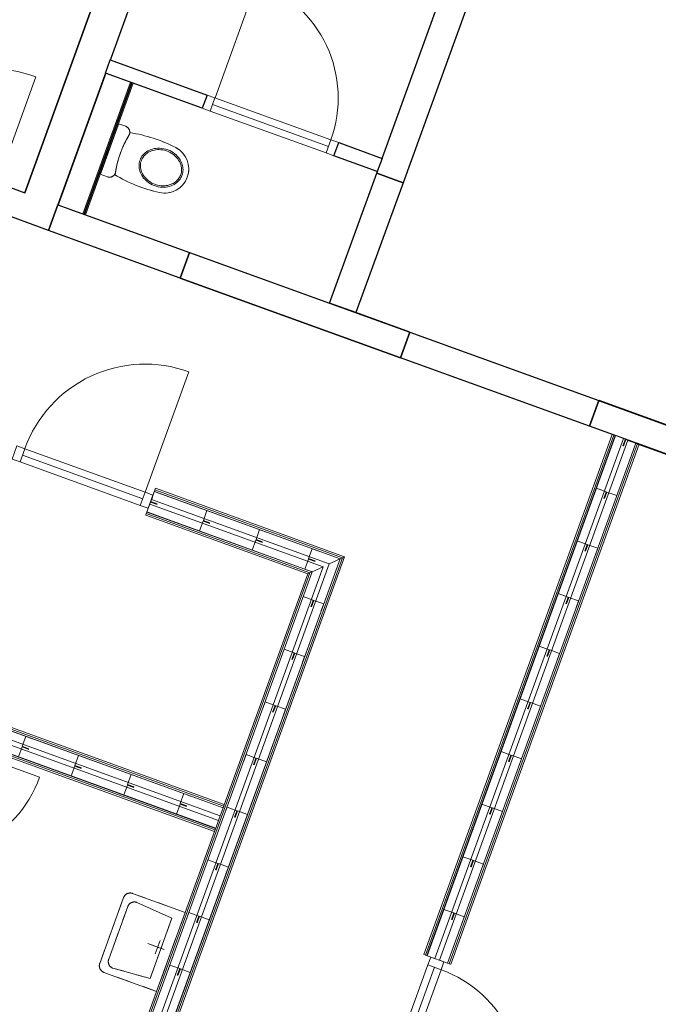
# Model space of a CAD drawing. Header units: metres. Extents: x 136314.7 to 136393.7, y 453293.7 to 453383.2.
# Tile 91 of 95: x 136378.5 to 136383.1, y 453335.2 to 453342.2. Entities that reach past the tile are written whole.
import ezdxf

# ---------------------------------------------------------------- set-up
doc = ezdxf.new("R2010")
doc.units = ezdxf.units.M
doc.set_wipeout_variables(frame=1)
doc.linetypes.add('DASHED', pattern=[200, 100, -100])
for name, color, linetype in [('LAYER01', 7, 'Continuous'), ('LAYER110', 1, 'Continuous'), ('LAYER111', 7, 'Continuous'), ('LAYER22', 92, 'Continuous'), ('LAYER30', 7, 'Continuous'), ('LAYER31', 7, 'Continuous'), ('LAYER49', 7, 'Continuous'), ('LAYER74', 213, 'Continuous')]:
    doc.layers.add(name, color=color, linetype=linetype)

# ---------------------------------------------------------------- blocks, each defined once
blk = doc.blocks.new('Jutfasehof monument')
at = {"layer": 'LAYER01', "color": 252, "linetype": 'Continuous', "lineweight": 25}
for points in [[(24916.1, -8424), (17706.1, -8424)], [(17511.1, -9674), (17706.1, -9674), (17706.1, -10739)], [(17511.1, -9674), (17511.1, -11349), (17706.1, -11349), (17706.1, -10939)]]:
    blk.add_lwpolyline(points, dxfattribs=at)
for points in [[(17511.1, -11349), (17511.1, -9674), (17706.1, -9674), (17706.1, -10739), (17706.1, -11349)], [(18693.1, -10939), (18693.1, -10739), (23648.6, -10739), (23648.6, -10889), (23601.1, -10889), (23601.1, -10939), (22726.1, -10939), (22726.1, -11284), (21686.1, -11284), (21686.1, -10939)], [(17511.1, -12783), (17511.1, -11349), (17706.1, -11349), (17706.1, -12783)], [(17511.1, -14330), (17511.1, -12783), (17706.1, -12783), (17706.1, -13720), (17706.1, -14330)]]:
    blk.add_lwpolyline(points, close=True, dxfattribs=at)
at = {"layer": 'LAYER01', "color": 252, "linetype": 'Continuous', "lineweight": 18}
for points in [[(15845.9, -10019.5), (15845.9, -11263), (15833.9, -11251), (15833.9, -10019.5)], [(15857.9, -10019.5), (15857.9, -11275), (15845.9, -11263), (15845.9, -10019.5)], [(16026.9, -10019.5), (16026.9, -11444), (16014.9, -11432), (16014.9, -10019.5)], [(16038.9, -10019.5), (16038.9, -11456), (16026.9, -11444), (16026.9, -10019.5)], [(16026.9, -11444), (11395.2, -11444), (11395.2, -11432), (16014.9, -11432)], [(16038.9, -11456), (11395.2, -11456), (11395.2, -11444), (16026.9, -11444)], [(17511.1, -12968), (13559, -12968), (13559, -12956), (17511.1, -12956)], [(17511.1, -12980), (13559, -12980), (13559, -12968), (17511.1, -12968)], [(17511.1, -13149), (13559, -13149), (13559, -13137), (17511.1, -13137)], [(17511.1, -13161), (13559, -13161), (13559, -13149), (17511.1, -13149)]]:
    blk.add_lwpolyline(points, close=True, dxfattribs=at)
at = {"layer": 'LAYER01', "color": 252, "linetype": 'Continuous', "lineweight": 35}
blk.add_lwpolyline([(17706.1, -14330), (17706.1, -12783)], dxfattribs=at)
at = {"layer": 'LAYER30', "color": 252, "linetype": 'Continuous', "lineweight": 18}
for points in [[(15986.4, -8985.5), (15986.4, -9045.5), (15886.4, -9045.5), (15886.4, -8985.5)], [(18806.1, -9409.6), (18806.1, -9469.6), (18706.1, -9469.6), (18706.1, -9409.6)], [(15986.4, -9959.5), (15986.4, -10019.5), (15886.4, -10019.5), (15886.4, -9959.5)], [(18806.1, -10349.6), (18806.1, -10409.6), (18706.1, -10409.6), (18706.1, -10349.6)], [(13499, -13008.5), (13559, -13008.5), (13559, -13108.5), (13499, -13108.5)]]:
    blk.add_lwpolyline(points, close=True, dxfattribs=at)
for points in [[(15886.4, -9045.5), (15886.4, -9959.5)], [(15936.4, -9045.5), (15936.4, -9959.5)], [(15986.4, -9045.5), (15986.4, -9959.5)], [(18706.1, -9469.6), (18706.1, -10349.6)], [(18756.1, -9469.6), (18756.1, -10349.6)], [(18806.1, -9469.6), (18806.1, -10349.6)], [(12619, -13008.5), (13499, -13008.5)], [(12619, -13058.5), (13499, -13058.5)], [(12619, -13108.5), (13499, -13108.5)]]:
    blk.add_lwpolyline(points, dxfattribs=at)
at = {"layer": 'LAYER31', "color": 252, "linetype": 'Continuous', "lineweight": 18}
for points in [[(17612.4, -8214), (18512.4, -8214, 0.414214), (17612.4, -7314)], [(13816.2, -9064), (13816.2, -9944, -0.414214), (12936.2, -9064)], [(15988.5, -9959.5), (16902.5, -9959.5, 0.414214), (15988.5, -9045.5)], [(18806.2, -9469.6), (19686.2, -9469.6, -0.414214), (18806.2, -10349.6)], [(12619, -13108.7), (12619, -13988.7, 0.414214), (13499, -13108.7)]]:
    blk.add_lwpolyline(points, format="xyb", dxfattribs=at)
at = {"color": 252, "linetype": 'Continuous', "lineweight": 0}
for points in [[(17706, -8674), (17706.1, -8878), (18706.1, -8878), (18706.1, -8674)], [(12961.2, -11251), (12661.2, -11251), (12661.2, -10851), (12661.3, -10848.5), (12661.5, -10846.1), (12661.8, -10843.7), (12662.2, -10841.2), (12662.8, -10838.9), (12663.4, -10836.5), (12664.2, -10834.2), (12665.1, -10831.9), (12666.1, -10829.6), (12667.1, -10827.4), (12668.4, -10825.3), (12669.7, -10823.2), (12671.1, -10821.2), (12672.6, -10819.3), (12674.2, -10817.4), (12675.9, -10815.6), (12677.7, -10814), (12679.5, -10812.3), (12681.4, -10810.8), (12683.4, -10809.4), (12685.5, -10808.1), (12687.7, -10806.9), (12689.9, -10805.8), (12692.1, -10804.8), (12694.4, -10803.9), (12696.8, -10803.2), (12699.1, -10802.5), (12701.5, -10802), (12703.9, -10801.5), (12706.3, -10801.2), (12708.8, -10801.1), (12711.2, -10801), (13211.2, -10801), (13213.7, -10801.1), (13216.1, -10801.2), (13218.6, -10801.5), (13221, -10802), (13223.4, -10802.5), (13225.8, -10803.2), (13228.1, -10803.9), (13230.4, -10804.8), (13232.6, -10805.8), (13234.8, -10806.9), (13236.9, -10808.1), (13239, -10809.4), (13241, -10810.8), (13242.9, -10812.3), (13244.8, -10814), (13246.6, -10815.6), (13248.3, -10817.4), (13249.9, -10819.3), (13251.4, -10821.2), (13252.8, -10823.2), (13254.1, -10825.3), (13255.3, -10827.4), (13256.4, -10829.6), (13257.4, -10831.9), (13258.3, -10834.2), (13259.1, -10836.5), (13259.8, -10838.9), (13260.2, -10841.2), (13260.7, -10843.7), (13261, -10846.1), (13261.2, -10848.5), (13261.2, -10851), (13261.2, -11251)]]:
    blk.add_wipeout(points, dxfattribs=at).dxf.layer = 'LAYER110'
at = {"layer": 'LAYER01', "color": 252, "linetype": 'Continuous', "lineweight": 25}
blk.add_lwpolyline([(17511.1, -8674), (17511.1, -8274), (17706.1, -8274), (17706.1, -8424)], dxfattribs=at)
for points in [[(17511.1, -8674), (17511.1, -8274), (17706.1, -8274), (17706.1, -8424), (24916.1, -8424), (24916.1, -8674)], [(17511.1, -9674), (17511.1, -8674), (17706.1, -8674), (17706.1, -9674)]]:
    blk.add_lwpolyline(points, close=True, dxfattribs=at)
at = {"layer": 'LAYER01', "color": 252, "linetype": 'Continuous', "lineweight": 18}
for points in [[(15845.9, -11263), (11395.2, -11263), (11395.2, -11251), (15833.9, -11251)], [(15857.9, -11275), (11395.2, -11275), (11395.2, -11263), (15845.9, -11263)]]:
    blk.add_lwpolyline(points, close=True, dxfattribs=at)
at = {"layer": 'LAYER74', "color": 252, "linetype": 'Continuous', "lineweight": 13}
for points in [[(12711.2, -10801, 0.414214), (12661.2, -10851)], [(13211.2, -10801, -0.414214), (13261.2, -10851)], [(12761.2, -10851, 0.414214), (12711.2, -10901)], [(13161.2, -10851, -0.414214), (13211.2, -10901)]]:
    blk.add_lwpolyline(points, format="xyb", dxfattribs=at)
at = {"layer": 'LAYER74', "color": 252, "linetype": 'DASHED', "lineweight": 13}
for points in [[(12711.2, -10801, 0.414214), (12661.2, -10851)], [(13211.2, -10801, -0.414214), (13261.2, -10851)], [(12761.2, -10851, 0.414214), (12711.2, -10901)], [(13161.2, -10851, -0.414214), (13211.2, -10901)]]:
    blk.add_lwpolyline(points, format="xyb", dxfattribs=at)
at = {"layer": 'LAYER74', "color": 252, "linetype": 'Continuous', "lineweight": 13}
for points in [[(12711.2, -10801), (13211.2, -10801)], [(13261.2, -10851), (13261.2, -11251), (12661.2, -11251), (12661.2, -10851)], [(12732.2, -11176), (12711.2, -10901)], [(13161.2, -10851), (12761.2, -10851)], [(13190.2, -11176), (13211.2, -10901)], [(12961.2, -11201), (12961.2, -11076)], [(13190.2, -11176), (12732.2, -11176)], [(13011.2, -11151), (12911.2, -11151)]]:
    blk.add_lwpolyline(points, dxfattribs=at)
at = {"layer": 'LAYER74', "color": 252, "linetype": 'DASHED', "lineweight": 13}
for points in [[(12711.2, -10801), (13211.2, -10801)], [(12732.2, -11176), (12711.2, -10901)], [(13161.2, -10851), (12761.2, -10851)], [(13190.2, -11176), (13211.2, -10901)], [(12961.2, -11201), (12961.2, -11076)], [(13190.2, -11176), (12732.2, -11176)], [(13011.2, -11151), (12911.2, -11151)]]:
    blk.add_lwpolyline(points, dxfattribs=at)
at = {"color": 252, "linetype": 'Continuous', "lineweight": 0}
for points in [[(18397.8, -8884), (18013.8, -8884), (18013.8, -8938.9), (18015.3, -8950.6), (18019.8, -8961.4), (18027, -8970.8), (18036.3, -8977.9), (18047.1, -8982.4), (18058.8, -8983.9), (18059.8, -8983.6), (18108.1, -8975.5), (18156.8, -8970.6), (18205.8, -8969), (18254.8, -8970.6), (18303.6, -8975.5), (18351.9, -8983.6), (18352.8, -8983.9), (18364.4, -8982.4), (18375.3, -8977.9), (18384.6, -8970.8), (18391.8, -8961.4), (18396.2, -8950.6), (18397.8, -8938.9)], [(16013.9, -10019.5), (16013.9, -11431), (15953.9, -11371), (15953.9, -10019.5)], [(18706.1, -10409.6), (18806.1, -10409.6), (18806.1, -10739), (18706.1, -10739)], [(17511.1, -13136), (13559, -13136), (13559, -13076), (17511.1, -13076)]]:
    blk.add_wipeout(points, dxfattribs=at).dxf.layer = 'LAYER111'
at = {"layer": 'LAYER01', "color": 252, "linetype": 'Continuous', "lineweight": 18}
for points in [[(16013.9, -10019.5), (16013.9, -11431), (15953.9, -11371), (15953.9, -10019.5)], [(17511.1, -13136), (13559, -13136), (13559, -13076), (17511.1, -13076)]]:
    blk.add_lwpolyline(points, close=True, dxfattribs=at)
at = {"layer": 'LAYER01', "color": 252, "linetype": 'Continuous', "lineweight": 25}
for points in [[(18706.1, -10409.6), (18806.1, -10409.6), (18806.1, -10739), (18706.1, -10739)], [(18693.1, -10939), (17706.1, -10939), (17706.1, -10739), (18693.1, -10739)]]:
    blk.add_lwpolyline(points, close=True, dxfattribs=at)
at = {"layer": 'LAYER01', "color": 252, "linetype": 'Continuous', "lineweight": 35}
blk.add_lwpolyline([(17511.1, -14330), (17511.1, -13130)], dxfattribs=at)
at = {"layer": 'LAYER01', "color": 252, "linetype": 'Continuous', "lineweight": 0}
blk.add_point((17511.1, -13130), dxfattribs=at)
blk.add_point((17511.1, -13130), dxfattribs=at)
at = {"layer": 'LAYER74', "color": 252, "linetype": 'Continuous', "lineweight": 13}
blk.add_lwpolyline([(18397.8, -8884), (18013.8, -8884), (18013.8, -8938.9, 0.414214), (18058.8, -8983.9), (18059.8, -8983.6, -0.100192), (18351.9, -8983.6), (18352.8, -8983.9, 0.414214), (18397.8, -8938.9)], format="xyb", close=True, dxfattribs=at)
at = {"color": 252, "linetype": 'Continuous', "lineweight": 0}
blk.add_wipeout([(18706.1, -8674), (18806.1, -8674), (18806.1, -9409.6), (18706.1, -9409.6)], dxfattribs=at).dxf.layer = 'LAYER111'
at = {"layer": 'LAYER01', "color": 252, "linetype": 'Continuous', "lineweight": 25}
blk.add_lwpolyline([(18706.1, -8674), (18806.1, -8674), (18806.1, -9409.6), (18706.1, -9409.6)], close=True, dxfattribs=at)
at = {"layer": 'LAYER49', "color": 252, "linetype": 'Continuous', "lineweight": 18}
for points in [[(18706.1, -8864), (18706.1, -8876), (17706.1, -8876), (17706.1, -8864)], [(18706.1, -8872), (18706.1, -8884), (17706.1, -8884), (17706.1, -8872)]]:
    blk.add_lwpolyline(points, close=True, dxfattribs=at)
at = {"color": 252, "linetype": 'Continuous', "lineweight": 0}
for points in [[(18345.9, -8982.4), (18299.6, -8975), (18252.8, -8970.5), (18205.8, -8969), (18158.8, -8970.5), (18112.1, -8975), (18065.7, -8982.4), (18058.8, -8983.9), (18046.3, -8982.2), (18036.7, -9039), (18030.1, -9096.3), (18026.7, -9153.9), (18026.4, -9211.5), (18029.1, -9269.1), (18035, -9326.5), (18039.6, -9349.7), (18047.4, -9372), (18058.1, -9393.1), (18071.6, -9412.5), (18087.7, -9429.8), (18106, -9444.8), (18126.1, -9457.1), (18147.8, -9466.6), (18170.6, -9473), (18194, -9476.3), (18217.6, -9476.3), (18241.1, -9473), (18263.8, -9466.6), (18285.4, -9457.1), (18305.6, -9444.8), (18323.9, -9429.8), (18339.9, -9412.5), (18353.5, -9393.1), (18364.2, -9372), (18372, -9349.7), (18376.6, -9326.5), (18382.5, -9269.1), (18385.2, -9211.5), (18384.9, -9153.9), (18381.4, -9096.3), (18374.9, -9039), (18365.2, -8982.2), (18352.8, -8983.9)], [(16013.9, -11431), (11395.2, -11431), (11395.2, -11371), (15953.9, -11371)], [(17511.1, -13041), (13559, -13041), (13559, -12981), (17511.1, -12981)]]:
    blk.add_wipeout(points, dxfattribs=at).dxf.layer = 'LAYER111'
at = {"layer": 'LAYER01', "color": 252, "linetype": 'Continuous', "lineweight": 18}
for points in [[(16013.9, -11431), (11395.2, -11431), (11395.2, -11371), (15953.9, -11371)], [(17511.1, -13041), (13559, -13041), (13559, -12981), (17511.1, -12981)]]:
    blk.add_lwpolyline(points, close=True, dxfattribs=at)
at = {"layer": 'LAYER22', "color": 252, "linetype": 'Continuous', "lineweight": 13}
for points in [[(13861.1, -12981), (13911.1, -12981), (13911.1, -13056), (13861.1, -13056)], [(14261.1, -12981), (14311.1, -12981), (14311.1, -13056), (14261.1, -13056)], [(14661.1, -12981), (14711.1, -12981), (14711.1, -13056), (14661.1, -13056)], [(15061.1, -12981), (15111.1, -12981), (15111.1, -13056), (15061.1, -13056)], [(15461.1, -12981), (15511.1, -12981), (15511.1, -13056), (15461.1, -13056)], [(15861.1, -12981), (15911.1, -12981), (15911.1, -13056), (15861.1, -13056)], [(16261.1, -12981), (16311.1, -12981), (16311.1, -13056), (16261.1, -13056)], [(16661.1, -12981), (16711.1, -12981), (16711.1, -13056), (16661.1, -13056)], [(17061.1, -12981), (17111.1, -12981), (17111.1, -13056), (17061.1, -13056)], [(17461.1, -12981), (17511.1, -12981), (17511.1, -13056), (17461.1, -13056)], [(13861.1, -13136), (13911.1, -13136), (13911.1, -13061), (13861.1, -13061)], [(14261.1, -13136), (14311.1, -13136), (14311.1, -13061), (14261.1, -13061)], [(14661.1, -13136), (14711.1, -13136), (14711.1, -13061), (14661.1, -13061)], [(15061.1, -13136), (15111.1, -13136), (15111.1, -13061), (15061.1, -13061)], [(15461.1, -13136), (15511.1, -13136), (15511.1, -13061), (15461.1, -13061)], [(15861.1, -13136), (15911.1, -13136), (15911.1, -13061), (15861.1, -13061)], [(16261.1, -13136), (16311.1, -13136), (16311.1, -13061), (16261.1, -13061)], [(16661.1, -13136), (16711.1, -13136), (16711.1, -13061), (16661.1, -13061)], [(17061.1, -13136), (17111.1, -13136), (17111.1, -13061), (17061.1, -13061)], [(17461.1, -13136), (17511.1, -13136), (17511.1, -13061), (17461.1, -13061)]]:
    blk.add_lwpolyline(points, dxfattribs=at)
at = {"layer": 'LAYER22', "color": 252, "linetype": 'DASHED', "lineweight": 13}
for points in [[(13861.1, -12981), (13911.1, -12981), (13911.1, -13056), (13861.1, -13056)], [(14261.1, -12981), (14311.1, -12981), (14311.1, -13056), (14261.1, -13056)], [(14661.1, -12981), (14711.1, -12981), (14711.1, -13056), (14661.1, -13056)], [(15061.1, -12981), (15111.1, -12981), (15111.1, -13056), (15061.1, -13056)], [(15461.1, -12981), (15511.1, -12981), (15511.1, -13056), (15461.1, -13056)], [(15861.1, -12981), (15911.1, -12981), (15911.1, -13056), (15861.1, -13056)], [(16261.1, -12981), (16311.1, -12981), (16311.1, -13056), (16261.1, -13056)], [(16661.1, -12981), (16711.1, -12981), (16711.1, -13056), (16661.1, -13056)], [(17061.1, -12981), (17111.1, -12981), (17111.1, -13056), (17061.1, -13056)], [(17461.1, -12981), (17511.1, -12981), (17511.1, -13056), (17461.1, -13056)], [(13861.1, -13136), (13911.1, -13136), (13911.1, -13061), (13861.1, -13061)], [(14261.1, -13136), (14311.1, -13136), (14311.1, -13061), (14261.1, -13061)], [(14661.1, -13136), (14711.1, -13136), (14711.1, -13061), (14661.1, -13061)], [(15061.1, -13136), (15111.1, -13136), (15111.1, -13061), (15061.1, -13061)], [(15461.1, -13136), (15511.1, -13136), (15511.1, -13061), (15461.1, -13061)], [(15861.1, -13136), (15911.1, -13136), (15911.1, -13061), (15861.1, -13061)], [(16261.1, -13136), (16311.1, -13136), (16311.1, -13061), (16261.1, -13061)], [(16661.1, -13136), (16711.1, -13136), (16711.1, -13061), (16661.1, -13061)], [(17061.1, -13136), (17111.1, -13136), (17111.1, -13061), (17061.1, -13061)], [(17461.1, -13136), (17511.1, -13136), (17511.1, -13061), (17461.1, -13061)]]:
    blk.add_lwpolyline(points, dxfattribs=at)
at = {"layer": 'LAYER74', "color": 252, "linetype": 'DASHED', "lineweight": 13}
for points in [[(18397.8, -8884), (18013.8, -8884), (18013.8, -8938.9, 0.414214), (18058.8, -8983.9), (18059.8, -8983.6, -0.100192), (18351.9, -8983.6), (18352.8, -8983.9, 0.414214), (18397.8, -8938.9)], [(18345.9, -8982.4, 0.09602), (18065.7, -8982.4), (18058.8, -8983.9, -0.070454), (18046.3, -8982.2, 0.080986), (18035, -9326.5, 0.879145), (18376.6, -9326.5, 0.081066), (18365.3, -8982.2, -0.070378), (18352.8, -8984)]]:
    blk.add_lwpolyline(points, format="xyb", close=True, dxfattribs=at)
at = {"layer": 'LAYER74', "color": 252, "linetype": 'Continuous', "lineweight": 13}
blk.add_lwpolyline([(18345.9, -8982.4, 0.09602), (18065.7, -8982.4), (18058.8, -8983.9, -0.070454), (18046.3, -8982.2, 0.080986), (18035, -9326.5, 0.879145), (18376.6, -9326.5, 0.081066), (18365.3, -8982.2, -0.070378), (18352.8, -8984)], format="xyb", close=True, dxfattribs=at)
for points in [[(18205.8, -9117.4), (18195.7, -9117.9), (18185.6, -9119.2), (18175.6, -9121.4), (18165.9, -9124.4), (18156.5, -9128.2), (18147.4, -9132.8), (18138.7, -9138.1), (18130.4, -9143.9), (18122.2, -9150.9), (18114.4, -9158.4), (18107.3, -9166.6), (18100.8, -9175.1), (18094.1, -9185.4), (18088.2, -9196.2), (18083.1, -9207.4), (18078.8, -9218.9), (18074.9, -9232.3), (18072, -9246.1), (18070.2, -9260), (18069.4, -9274), (18069.8, -9289.4), (18071.5, -9304.8), (18074.4, -9320), (18078.7, -9334.9), (18083, -9346.5), (18088.2, -9357.8), (18094.2, -9368.8), (18101, -9379.2), (18108.6, -9389), (18116.4, -9397.6), (18124.9, -9405.5), (18134.1, -9412.7), (18143.7, -9419.1), (18153.9, -9424.6), (18164.8, -9429.1), (18175.9, -9432.7), (18187.3, -9435.1), (18196.6, -9436.2), (18205.8, -9436.6), (18215.9, -9436.1), (18226.1, -9434.8), (18236.1, -9432.6), (18245.8, -9429.6), (18255.1, -9425.8), (18264.2, -9421.2), (18272.9, -9415.9), (18281.2, -9410.1), (18289.4, -9403.1), (18297.2, -9395.6), (18304.3, -9387.4), (18310.8, -9378.9), (18317.6, -9368.6), (18323.4, -9357.8), (18328.6, -9346.6), (18332.8, -9335.1), (18336.8, -9321.7), (18339.6, -9307.9), (18341.4, -9294), (18342.2, -9280), (18341.8, -9264.6), (18340.1, -9249.2), (18337.2, -9234), (18332.9, -9219.2), (18328.6, -9207.5), (18323.4, -9196.2), (18317.4, -9185.2), (18310.6, -9174.8), (18303.1, -9165), (18295.2, -9156.4), (18286.7, -9148.5), (18277.6, -9141.3), (18267.9, -9134.9), (18257.7, -9129.4), (18246.9, -9124.9), (18235.7, -9121.3), (18224.3, -9118.9), (18215.1, -9117.8)], [(18205.8, -9426.6), (18196.7, -9426.2), (18187.4, -9425), (18178.6, -9423.1), (18169.8, -9420.4), (18161.1, -9416.9), (18152.7, -9412.8), (18144.7, -9407.9), (18137.1, -9402.6), (18129.7, -9396.4), (18122.8, -9389.9), (18115.8, -9382.1), (18109.4, -9373.8), (18103.4, -9364.8), (18098.2, -9355.4), (18093, -9344.5), (18088.6, -9333.2), (18085.1, -9321.3), (18082.3, -9309.2), (18080.4, -9295.6), (18079.4, -9281.9), (18079.6, -9267.8), (18080.9, -9253.6), (18083.4, -9239.2), (18087.2, -9225.1), (18090.6, -9215.6), (18094.4, -9206.2), (18098.8, -9197.2), (18104.8, -9187.1), (18111.4, -9177.4), (18119.2, -9168.1), (18127.6, -9159.4), (18136.6, -9151.8), (18146.3, -9145), (18156.9, -9139), (18168.2, -9134.2), (18177.2, -9131.2), (18186.4, -9129.2), (18196.1, -9127.8), (18205.8, -9127.4), (18214.9, -9127.8), (18224.2, -9129), (18233.1, -9130.9), (18241.8, -9133.6), (18250.6, -9137.1), (18258.9, -9141.2), (18266.9, -9146.1), (18274.6, -9151.4), (18281.9, -9157.6), (18288.8, -9164.1), (18295.8, -9171.9), (18302.2, -9180.2), (18308.2, -9189.2), (18313.4, -9198.6), (18318.6, -9209.5), (18323, -9220.8), (18326.6, -9232.7), (18329.3, -9244.8), (18331.2, -9258.4), (18332.2, -9272.1), (18332, -9286.2), (18330.7, -9300.4), (18328.2, -9314.8), (18324.4, -9328.9), (18321.1, -9338.4), (18317.2, -9347.8), (18312.8, -9356.8), (18306.8, -9366.9), (18300.2, -9376.6), (18292.4, -9385.9), (18284, -9394.6), (18275, -9402.2), (18265.3, -9409), (18254.7, -9415), (18243.4, -9419.8), (18234.4, -9422.8), (18225.2, -9424.8), (18215.6, -9426.2)]]:
    blk.add_lwpolyline(points, close=True, dxfattribs=at)
at = {"layer": 'LAYER74', "color": 252, "linetype": 'DASHED', "lineweight": 13}
for points in [[(18205.8, -9117.4), (18195.7, -9117.9), (18185.6, -9119.2), (18175.6, -9121.4), (18165.9, -9124.4), (18156.5, -9128.2), (18147.4, -9132.8), (18138.7, -9138.1), (18130.4, -9143.9), (18122.2, -9150.9), (18114.4, -9158.4), (18107.3, -9166.6), (18100.8, -9175.1), (18094.1, -9185.4), (18088.2, -9196.2), (18083.1, -9207.4), (18078.8, -9218.9), (18074.9, -9232.3), (18072, -9246.1), (18070.2, -9260), (18069.4, -9274), (18069.8, -9289.4), (18071.5, -9304.8), (18074.4, -9320), (18078.7, -9334.9), (18083, -9346.5), (18088.2, -9357.8), (18094.2, -9368.8), (18101, -9379.2), (18108.6, -9389), (18116.4, -9397.6), (18124.9, -9405.5), (18134.1, -9412.7), (18143.7, -9419.1), (18153.9, -9424.6), (18164.8, -9429.1), (18175.9, -9432.7), (18187.3, -9435.1), (18196.6, -9436.2), (18205.8, -9436.6), (18215.9, -9436.1), (18226.1, -9434.8), (18236.1, -9432.6), (18245.8, -9429.6), (18255.1, -9425.8), (18264.2, -9421.2), (18272.9, -9415.9), (18281.2, -9410.1), (18289.4, -9403.1), (18297.2, -9395.6), (18304.3, -9387.4), (18310.8, -9378.9), (18317.6, -9368.6), (18323.4, -9357.8), (18328.6, -9346.6), (18332.8, -9335.1), (18336.8, -9321.7), (18339.6, -9307.9), (18341.4, -9294), (18342.2, -9280), (18341.8, -9264.6), (18340.1, -9249.2), (18337.2, -9234), (18332.9, -9219.2), (18328.6, -9207.5), (18323.4, -9196.2), (18317.4, -9185.2), (18310.6, -9174.8), (18303.1, -9165), (18295.2, -9156.4), (18286.7, -9148.5), (18277.6, -9141.3), (18267.9, -9134.9), (18257.7, -9129.4), (18246.9, -9124.9), (18235.7, -9121.3), (18224.3, -9118.9), (18215.1, -9117.8)], [(18205.8, -9426.6), (18196.7, -9426.2), (18187.4, -9425), (18178.6, -9423.1), (18169.8, -9420.4), (18161.1, -9416.9), (18152.7, -9412.8), (18144.7, -9407.9), (18137.1, -9402.6), (18129.7, -9396.4), (18122.8, -9389.9), (18115.8, -9382.1), (18109.4, -9373.8), (18103.4, -9364.8), (18098.2, -9355.4), (18093, -9344.5), (18088.6, -9333.2), (18085.1, -9321.3), (18082.3, -9309.2), (18080.4, -9295.6), (18079.4, -9281.9), (18079.6, -9267.8), (18080.9, -9253.6), (18083.4, -9239.2), (18087.2, -9225.1), (18090.6, -9215.6), (18094.4, -9206.2), (18098.8, -9197.2), (18104.8, -9187.1), (18111.4, -9177.4), (18119.2, -9168.1), (18127.6, -9159.4), (18136.6, -9151.8), (18146.3, -9145), (18156.9, -9139), (18168.2, -9134.2), (18177.2, -9131.2), (18186.4, -9129.2), (18196.1, -9127.8), (18205.8, -9127.4), (18214.9, -9127.8), (18224.2, -9129), (18233.1, -9130.9), (18241.8, -9133.6), (18250.6, -9137.1), (18258.9, -9141.2), (18266.9, -9146.1), (18274.6, -9151.4), (18281.9, -9157.6), (18288.8, -9164.1), (18295.8, -9171.9), (18302.2, -9180.2), (18308.2, -9189.2), (18313.4, -9198.6), (18318.6, -9209.5), (18323, -9220.8), (18326.6, -9232.7), (18329.3, -9244.8), (18331.2, -9258.4), (18332.2, -9272.1), (18332, -9286.2), (18330.7, -9300.4), (18328.2, -9314.8), (18324.4, -9328.9), (18321.1, -9338.4), (18317.2, -9347.8), (18312.8, -9356.8), (18306.8, -9366.9), (18300.2, -9376.6), (18292.4, -9385.9), (18284, -9394.6), (18275, -9402.2), (18265.3, -9409), (18254.7, -9415), (18243.4, -9419.8), (18234.4, -9422.8), (18225.2, -9424.8), (18215.6, -9426.2)]]:
    blk.add_lwpolyline(points, close=True, dxfattribs=at)
at = {"color": 252, "linetype": 'Continuous', "lineweight": 0}
blk.add_wipeout([(15918.9, -10019.5), (15918.9, -11336), (15858.9, -11276), (15858.9, -10019.5)], dxfattribs=at).dxf.layer = 'LAYER111'
at = {"layer": 'LAYER01', "color": 252, "linetype": 'Continuous', "lineweight": 18}
blk.add_lwpolyline([(15918.9, -10019.5), (15918.9, -11336), (15858.9, -11276), (15858.9, -10019.5)], close=True, dxfattribs=at)
at = {"layer": 'LAYER22', "color": 252, "linetype": 'Continuous', "lineweight": 13}
for points in [[(15858.9, -10069.5), (15858.9, -10019.5), (15933.9, -10019.5), (15933.9, -10069.5)], [(16013.9, -10069.5), (16013.9, -10019.5), (15938.9, -10019.5), (15938.9, -10069.5)], [(15858.9, -10469.5), (15858.9, -10419.5), (15933.9, -10419.5), (15933.9, -10469.5)], [(16013.9, -10469.5), (16013.9, -10419.5), (15938.9, -10419.5), (15938.9, -10469.5)], [(15858.9, -10869.5), (15858.9, -10819.5), (15933.9, -10819.5), (15933.9, -10869.5)], [(16013.9, -10869.5), (16013.9, -10819.5), (15938.9, -10819.5), (15938.9, -10869.5)]]:
    blk.add_lwpolyline(points, dxfattribs=at)
at = {"layer": 'LAYER22', "color": 252, "linetype": 'DASHED', "lineweight": 13}
for points in [[(15858.9, -10069.5), (15858.9, -10019.5), (15933.9, -10019.5), (15933.9, -10069.5)], [(16013.9, -10069.5), (16013.9, -10019.5), (15938.9, -10019.5), (15938.9, -10069.5)], [(15858.9, -10469.5), (15858.9, -10419.5), (15933.9, -10419.5), (15933.9, -10469.5)], [(16013.9, -10469.5), (16013.9, -10419.5), (15938.9, -10419.5), (15938.9, -10469.5)], [(15858.9, -10869.5), (15858.9, -10819.5), (15933.9, -10819.5), (15933.9, -10869.5)], [(16013.9, -10869.5), (16013.9, -10819.5), (15938.9, -10819.5), (15938.9, -10869.5)]]:
    blk.add_lwpolyline(points, dxfattribs=at)
at = {"color": 252, "linetype": 'Continuous', "lineweight": 0}
blk.add_wipeout([(15918.9, -11336), (11395.2, -11336), (11395.2, -11276), (15858.9, -11276)], dxfattribs=at).dxf.layer = 'LAYER111'
at = {"layer": 'LAYER01', "color": 252, "linetype": 'Continuous', "lineweight": 18}
for points in [[(13888.2, -7353.1), (13888.2, -11251), (13876.2, -11251), (13876.2, -7353.1)], [(13900.2, -7353.1), (13900.2, -11251), (13888.2, -11251), (13888.2, -7353.1)], [(14069.2, -7353.1), (14069.2, -11251), (14057.2, -11251), (14057.2, -7353.1)], [(14081.2, -7353.1), (14081.2, -11251), (14069.2, -11251), (14069.2, -7353.1)], [(15918.9, -11336), (11395.2, -11336), (11395.2, -11276), (15858.9, -11276)]]:
    blk.add_lwpolyline(points, close=True, dxfattribs=at)
at = {"layer": 'LAYER22', "color": 252, "linetype": 'Continuous', "lineweight": 13}
for points in [[(15858.9, -11269.5), (15858.9, -11219.5), (15933.9, -11219.5), (15933.9, -11269.5)], [(16013.9, -11269.5), (16013.9, -11219.5), (15938.9, -11219.5), (15938.9, -11269.5)], [(12820.4, -11276), (12870.4, -11276), (12870.4, -11351), (12820.4, -11351)], [(13220.4, -11276), (13270.4, -11276), (13270.4, -11351), (13220.4, -11351)], [(13620.4, -11276), (13670.4, -11276), (13670.4, -11351), (13620.4, -11351)], [(14020.4, -11276), (14070.4, -11276), (14070.4, -11351), (14020.4, -11351)], [(14420.4, -11276), (14470.4, -11276), (14470.4, -11351), (14420.4, -11351)], [(14820.4, -11276), (14870.4, -11276), (14870.4, -11351), (14820.4, -11351)], [(15220.4, -11276), (15270.4, -11276), (15270.4, -11351), (15220.4, -11351)], [(15620.4, -11276), (15670.4, -11276), (15670.4, -11351), (15620.4, -11351)], [(12820.4, -11431), (12870.4, -11431), (12870.4, -11356), (12820.4, -11356)], [(13220.4, -11431), (13270.4, -11431), (13270.4, -11356), (13220.4, -11356)], [(13620.4, -11431), (13670.4, -11431), (13670.4, -11356), (13620.4, -11356)], [(14020.4, -11431), (14070.4, -11431), (14070.4, -11356), (14020.4, -11356)], [(14420.4, -11431), (14470.4, -11431), (14470.4, -11356), (14420.4, -11356)], [(14820.4, -11431), (14870.4, -11431), (14870.4, -11356), (14820.4, -11356)], [(15220.4, -11431), (15270.4, -11431), (15270.4, -11356), (15220.4, -11356)], [(15620.4, -11431), (15670.4, -11431), (15670.4, -11356), (15620.4, -11356)]]:
    blk.add_lwpolyline(points, dxfattribs=at)
at = {"layer": 'LAYER22', "color": 252, "linetype": 'DASHED', "lineweight": 13}
for points in [[(15858.9, -11269.5), (15858.9, -11219.5), (15933.9, -11219.5), (15933.9, -11269.5)], [(16013.9, -11269.5), (16013.9, -11219.5), (15938.9, -11219.5), (15938.9, -11269.5)], [(12820.4, -11276), (12870.4, -11276), (12870.4, -11351), (12820.4, -11351)], [(13220.4, -11276), (13270.4, -11276), (13270.4, -11351), (13220.4, -11351)], [(13620.4, -11276), (13670.4, -11276), (13670.4, -11351), (13620.4, -11351)], [(14420.4, -11276), (14470.4, -11276), (14470.4, -11351), (14420.4, -11351)], [(14820.4, -11276), (14870.4, -11276), (14870.4, -11351), (14820.4, -11351)], [(15220.4, -11276), (15270.4, -11276), (15270.4, -11351), (15220.4, -11351)], [(15620.4, -11276), (15670.4, -11276), (15670.4, -11351), (15620.4, -11351)], [(12820.4, -11431), (12870.4, -11431), (12870.4, -11356), (12820.4, -11356)], [(13220.4, -11431), (13270.4, -11431), (13270.4, -11356), (13220.4, -11356)], [(13620.4, -11431), (13670.4, -11431), (13670.4, -11356), (13620.4, -11356)], [(14020.4, -11431), (14070.4, -11431), (14070.4, -11356), (14020.4, -11356)], [(14420.4, -11431), (14470.4, -11431), (14470.4, -11356), (14420.4, -11356)], [(14820.4, -11431), (14870.4, -11431), (14870.4, -11356), (14820.4, -11356)], [(15220.4, -11431), (15270.4, -11431), (15270.4, -11356), (15220.4, -11356)], [(15620.4, -11431), (15670.4, -11431), (15670.4, -11356), (15620.4, -11356)]]:
    blk.add_lwpolyline(points, dxfattribs=at)
at = {"layer": 'LAYER74', "color": 252, "linetype": 'DASHED', "lineweight": 13}
blk.add_lwpolyline([(13261.2, -10851), (13261.2, -11251), (12661.2, -11251), (12661.2, -10851)], dxfattribs=at)
at = {"color": 252, "linetype": 'Continuous', "lineweight": 0}
blk.add_wipeout([(14056.2, -7353.1), (14056.2, -11251), (13996.2, -11251), (13996.2, -7353.1)], dxfattribs=at).dxf.layer = 'LAYER111'
at = {"layer": 'LAYER01', "color": 252, "linetype": 'Continuous', "lineweight": 18}
blk.add_lwpolyline([(14056.2, -7353.1), (14056.2, -11251), (13996.2, -11251), (13996.2, -7353.1)], close=True, dxfattribs=at)
at = {"layer": 'LAYER22', "color": 252, "linetype": 'DASHED', "lineweight": 13}
blk.add_lwpolyline([(14020.4, -11276), (14070.4, -11276), (14070.4, -11351), (14020.4, -11351)], dxfattribs=at)
at = {"color": 252, "linetype": 'Continuous', "lineweight": 0}
blk.add_wipeout([(13961.2, -7353.1), (13961.2, -11251), (13901.2, -11251), (13901.2, -7353.1)], dxfattribs=at).dxf.layer = 'LAYER111'
at = {"layer": 'LAYER01', "color": 252, "linetype": 'Continuous', "lineweight": 18}
blk.add_lwpolyline([(13961.2, -7353.1), (13961.2, -11251), (13901.2, -11251), (13901.2, -7353.1)], close=True, dxfattribs=at)
at = {"layer": 'LAYER22', "color": 252, "linetype": 'Continuous', "lineweight": 13}
for points in [[(13901.2, -9803.1), (13901.2, -9753.1), (13976.2, -9753.1), (13976.2, -9803.1)], [(14056.2, -9803.1), (14056.2, -9753.1), (13981.2, -9753.1), (13981.2, -9803.1)], [(13901.2, -10203.1), (13901.2, -10153.1), (13976.2, -10153.1), (13976.2, -10203.1)], [(14056.2, -10203.1), (14056.2, -10153.1), (13981.2, -10153.1), (13981.2, -10203.1)], [(13901.2, -10603.1), (13901.2, -10553.1), (13976.2, -10553.1), (13976.2, -10603.1)], [(14056.2, -10603.1), (14056.2, -10553.1), (13981.2, -10553.1), (13981.2, -10603.1)], [(13901.2, -11003.1), (13901.2, -10953.1), (13976.2, -10953.1), (13976.2, -11003.1)], [(14056.2, -11003.1), (14056.2, -10953.1), (13981.2, -10953.1), (13981.2, -11003.1)]]:
    blk.add_lwpolyline(points, dxfattribs=at)
at = {"layer": 'LAYER22', "color": 252, "linetype": 'DASHED', "lineweight": 13}
for points in [[(13901.2, -9803.1), (13901.2, -9753.1), (13976.2, -9753.1), (13976.2, -9803.1)], [(14056.2, -9803.1), (14056.2, -9753.1), (13981.2, -9753.1), (13981.2, -9803.1)], [(13901.2, -10203.1), (13901.2, -10153.1), (13976.2, -10153.1), (13976.2, -10203.1)], [(14056.2, -10203.1), (14056.2, -10153.1), (13981.2, -10153.1), (13981.2, -10203.1)], [(13901.2, -10603.1), (13901.2, -10553.1), (13976.2, -10553.1), (13976.2, -10603.1)], [(14056.2, -10603.1), (14056.2, -10553.1), (13981.2, -10553.1), (13981.2, -10603.1)], [(13901.2, -11003.1), (13901.2, -10953.1), (13976.2, -10953.1), (13976.2, -11003.1)], [(14056.2, -11003.1), (14056.2, -10953.1), (13981.2, -10953.1), (13981.2, -11003.1)]]:
    blk.add_lwpolyline(points, dxfattribs=at)

msp = doc.modelspace()

# ---------------------------------------------------------------- block references
at = {"linetype": 'Continuous', "lineweight": 0, "xscale": 0.001, "yscale": 0.001, "rotation": 70.09331364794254}
msp.add_blockref('Jutfasehof monument', (136364.6192, 453327.195), dxfattribs=at)

doc.saveas('drawing.dxf')
